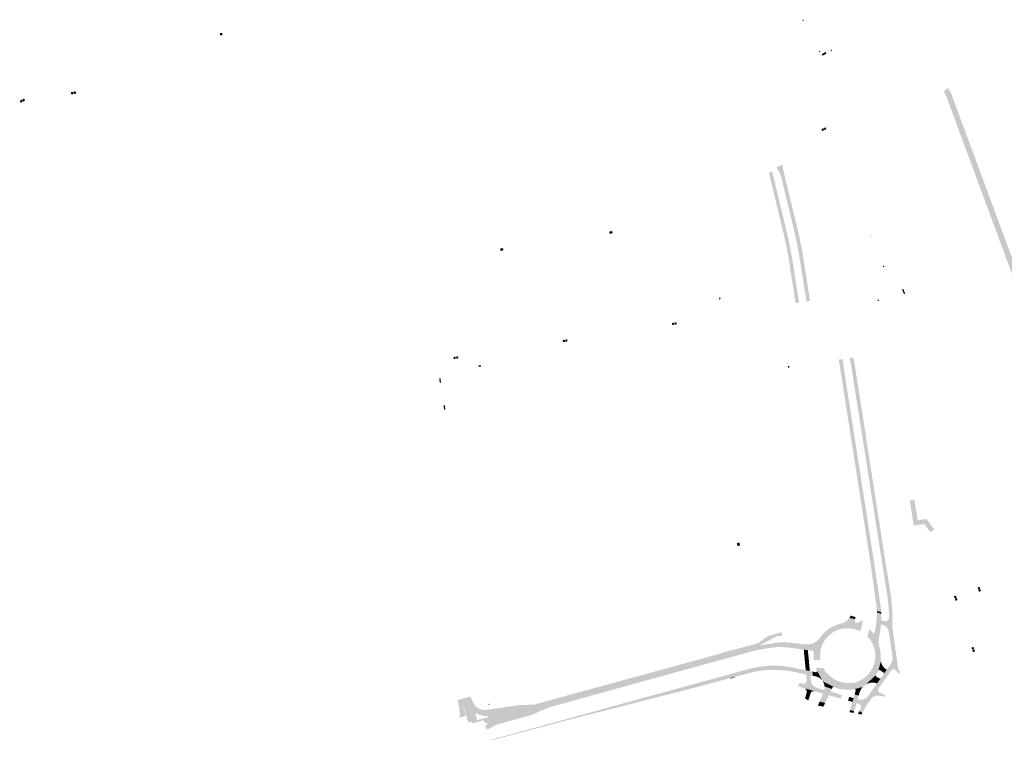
# Model space of a CAD drawing. Header units: inches. Extents: x 83219 to 84762, y 445837 to 447256.
# Tile 1 of 3: x 83395 to 84247, y 445837 to 446461. Entities that reach past the tile are written whole.
import ezdxf

# ---------------------------------------------------------------- set-up
doc = ezdxf.new("R2010")
doc.units = ezdxf.units.IN
doc.header["$MEASUREMENT"] = 0

msp = doc.modelspace()

# ---------------------------------------------------------------- hatches: boundary and pattern name
for points in [[(84072.78, 446460.78), (84073.27, 446459.88), (84072.56, 446459.52), (84072.07, 446460.37), (84072.78, 446460.78), (84072.78, 446460.78)], [(83569.93, 446449.16), (83569.97, 446447.28), (83568.09, 446447.23), (83568.04, 446449.11), (83569.93, 446449.16), (83569.93, 446449.16)], [(84087.1, 446434.07), (84087.64, 446433.1), (84086.92, 446432.74), (84086.38, 446433.66), (84087.1, 446434.07), (84087.1, 446434.07)], [(84092.89, 446431.44), (84089.48, 446429.59), (84088.74, 446430.99), (84092.19, 446432.84), (84092.89, 446431.44), (84092.89, 446431.44)], [(84097.21, 446434.91), (84097.69, 446434.03), (84096.83, 446433.57), (84096.33, 446434.44), (84097.21, 446434.91), (84097.21, 446434.91)], [(83441.26, 446396.39), (83439.32, 446396.01), (83438.94, 446397.96), (83440.89, 446398.34), (83441.26, 446396.39), (83441.26, 446396.39)], [(83443.11, 446398.8), (83443.51, 446396.85), (83441.56, 446396.45), (83441.17, 446398.4), (83443.11, 446398.8), (83443.11, 446398.8)], [(84229.25, 446320.08), (84231.5, 446313.98), (84237.27, 446298.36), (84247.38, 446271.01), (84251.48, 446260.12), (84256.53, 446246.35), (84256.88, 446245.61), (84257.97, 446242.83), (84261.68, 446234.1), (84256.76, 446232.16), (84253.9, 446239.32), (84253.54, 446240.41), (84248.95, 446252.81), (84244.51, 446264.76), (84232.76, 446296.53), (84230.84, 446301.73), (84225.4, 446316.44), (84220.3, 446330.25), (84218.81, 446334.24), (84218.5, 446335.1), (84215.63, 446342.92), (84212.54, 446351.13), (84205.83, 446369.35), (84200.28, 446384.35), (84196.63, 446394.22), (84196.37, 446394.95), (84196.05, 446395.67), (84195.68, 446396.35), (84195.25, 446397), (84194.77, 446397.62), (84194.25, 446398.2), (84197.61, 446401.72), (84197.81, 446401.48), (84198.01, 446401.25), (84198.2, 446401.01), (84198.4, 446400.76), (84198.59, 446400.52), (84198.77, 446400.27), (84199.02, 446399.94), (84199.26, 446399.6), (84199.49, 446399.26), (84199.71, 446398.91), (84199.92, 446398.56), (84200.13, 446398.2), (84200.32, 446397.83), (84200.51, 446397.45), (84200.68, 446397.08), (84200.84, 446396.69), (84201, 446396.3), (84201.14, 446395.91), (84220.16, 446344.68), (84229.25, 446320.08), (84229.25, 446320.08)], [(83394.67, 446390.52), (83396.41, 446391.5), (83397.4, 446389.77), (83395.67, 446388.79), (83394.67, 446390.52), (83394.67, 446390.52)], [(83398.43, 446392.63), (83399.4, 446390.89), (83397.66, 446389.92), (83396.7, 446391.65), (83398.43, 446392.63), (83398.43, 446392.63)], [(84090.13, 446366.8), (84090.77, 446365.09), (84089.08, 446364.4), (84088.41, 446366.14), (84090.13, 446366.8), (84090.13, 446366.8)], [(84091.09, 446365.23), (84090.45, 446366.93), (84092.16, 446367.6), (84092.82, 446365.88), (84091.09, 446365.23), (84091.09, 446365.23)], [(84058.32, 446277.72), (84059.92, 446270.92), (84060.43, 446268.55), (84060.87, 446266.5), (84062.01, 446260.61), (84062.73, 446256.66), (84063.53, 446251.75), (84066.44, 446233.08), (84067.37, 446227.15), (84069.13, 446215.91), (84066.15, 446215.4), (84060.71, 446250.45), (84060.22, 446253.39), (84059.39, 446258.32), (84058.4, 446263.25), (84057.69, 446266.85), (84057.23, 446269.16), (84055.9, 446275.02), (84055.66, 446275.98), (84053.49, 446284.97), (84052.93, 446287.3), (84048.49, 446305.73), (84048.34, 446306.33), (84047.79, 446308.63), (84043.47, 446326.6), (84043.41, 446326.85), (84043.34, 446327.11), (84043.26, 446327.36), (84043.17, 446327.61), (84043.07, 446327.86), (84042.95, 446328.11), (84045.83, 446329.28), (84046.26, 446327.6), (84047.32, 446323.47), (84051.29, 446306.96), (84057.84, 446279.76), (84058.32, 446277.72), (84058.32, 446277.72)], [(84054.98, 446333.32), (84055.27, 446331.79), (84055.56, 446330.3), (84067.47, 446280.94), (84068.02, 446278.61), (84069.71, 446271.15), (84070.75, 446266.1), (84071.71, 446261.21), (84072.21, 446258.36), (84073.35, 446251.37), (84075.5, 446237.49), (84076.99, 446227.57), (84078.3, 446219.67), (84078.69, 446217.52), (84075.57, 446216.97), (84075.55, 446217.09), (84073.98, 446226.47), (84073.51, 446229.57), (84072.5, 446236.24), (84071.73, 446241.29), (84069.43, 446255.71), (84069.02, 446258.16), (84068.67, 446260.23), (84067.98, 446263.89), (84067.1, 446268.18), (84065.37, 446276.01), (84064.63, 446279.16), (84064.45, 446280.09), (84053.46, 446325.51), (84051.97, 446328.78), (84051.8, 446329.07), (84051.3, 446329.99), (84049.7, 446332.65), (84049.45, 446332.79), (84054.86, 446335.44), (84054.98, 446333.32)], [(83907.43, 446277.55), (83907.92, 446276.16), (83905.41, 446275.26), (83904.7, 446277.26), (83907.32, 446277.85), (83907.43, 446277.55), (83907.43, 446277.55)], [(84130.66, 446273.41), (84130.54, 446273.74), (84131.24, 446274), (84131.37, 446273.67), (84130.66, 446273.41), (84130.66, 446273.41)], [(83812.93, 446262.81), (83813.37, 446261.41), (83810.99, 446260.57), (83810.24, 446262.55), (83812.82, 446263.12), (83812.93, 446262.81), (83812.93, 446262.81)], [(84142.29, 446247.84), (84142.34, 446247.83), (84142.39, 446247.83), (84142.45, 446247.81), (84142.5, 446247.8), (84142.54, 446247.78), (84142.59, 446247.75), (84142.63, 446247.73), (84142.68, 446247.69), (84142.71, 446247.66), (84142.75, 446247.62), (84142.78, 446247.58), (84142.81, 446247.53), (84142.83, 446247.49), (84142.85, 446247.44), (84142.87, 446247.39), (84142.88, 446247.34), (84142.89, 446247.29), (84142.89, 446247.23), (84142.89, 446247.18), (84142.88, 446247.13), (84142.87, 446247.08), (84142.85, 446247.03), (84142.83, 446246.98), (84142.81, 446246.93), (84142.78, 446246.89), (84142.75, 446246.85), (84142.71, 446246.81), (84142.68, 446246.78), (84142.63, 446246.74), (84142.59, 446246.72), (84142.54, 446246.69), (84142.5, 446246.67), (84142.45, 446246.66), (84142.39, 446246.64), (84142.34, 446246.64), (84142.29, 446246.64), (84142.24, 446246.64), (84142.19, 446246.64), (84142.13, 446246.66), (84142.08, 446246.67), (84142.04, 446246.69), (84141.99, 446246.72), (84141.95, 446246.74), (84141.9, 446246.78), (84141.87, 446246.81), (84141.83, 446246.85), (84141.8, 446246.89), (84141.77, 446246.93), (84141.75, 446246.98), (84141.73, 446247.03), (84141.71, 446247.08), (84141.7, 446247.13), (84141.69, 446247.18), (84141.69, 446247.23), (84141.69, 446247.29), (84141.7, 446247.34), (84141.71, 446247.39), (84141.73, 446247.44), (84141.75, 446247.49), (84141.77, 446247.53), (84141.8, 446247.58), (84141.83, 446247.62), (84141.87, 446247.66), (84141.9, 446247.69), (84141.95, 446247.73), (84141.99, 446247.75), (84142.04, 446247.78), (84142.08, 446247.8), (84142.13, 446247.81), (84142.19, 446247.83), (84142.24, 446247.83), (84142.29, 446247.84), (84142.29, 446247.84)], [(84159.87, 446223.28), (84158.32, 446227.43), (84159.36, 446227.82), (84160.91, 446223.67), (84159.87, 446223.28), (84159.87, 446223.28)], [(84000.87, 446220.4), (84001.14, 446218.65), (84000.22, 446218.51), (83999.95, 446220.25), (84000.87, 446220.4), (84000.87, 446220.4)], [(84137.71, 446217.18), (84136.99, 446218.04), (84137.83, 446218.69), (84138.5, 446217.89), (84137.71, 446217.18), (84137.71, 446217.18)], [(83961.13, 446196.78), (83959.39, 446196.51), (83959.12, 446198.25), (83960.86, 446198.52), (83961.13, 446196.78), (83961.13, 446196.78)], [(83963.25, 446197.11), (83961.51, 446196.84), (83961.24, 446198.58), (83962.99, 446198.85), (83963.25, 446197.11), (83963.25, 446197.11)], [(83864.88, 446181.72), (83864.61, 446183.45), (83866.35, 446183.72), (83866.62, 446181.98), (83864.88, 446181.72), (83864.88, 446181.72)], [(83868.71, 446182.3), (83866.97, 446182.03), (83866.71, 446183.77), (83868.45, 446184.04), (83868.71, 446182.3), (83868.71, 446182.3)], [(83770.34, 446167.06), (83770.07, 446168.8), (83771.82, 446169.07), (83772.09, 446167.33), (83770.34, 446167.06), (83770.34, 446167.06)], [(83774.3, 446167.68), (83772.56, 446167.41), (83772.29, 446169.15), (83774.03, 446169.42), (83774.3, 446167.68), (83774.3, 446167.68)], [(84125.59, 446045.71), (84132.82, 445999.03), (84132.98, 445998.09), (84133.61, 445994.02), (84136.93, 445971.49), (84140.13, 445950.36), (84140.2, 445949.95), (84140.26, 445949.54), (84140.32, 445949.13), (84140.36, 445948.72), (84140.4, 445948.31), (84140.43, 445947.9), (84136.5, 445949.05), (84136.46, 445949.53), (84136.42, 445950), (84136.38, 445950.48), (84136.34, 445950.96), (84136.29, 445951.43), (84136.24, 445951.91), (84136.18, 445952.57), (84136.11, 445953.24), (84136.03, 445953.91), (84135.95, 445954.57), (84135.87, 445955.24), (84135.78, 445955.9), (84134.84, 445962.83), (84132.1, 445982.36), (84130.56, 445993.08), (84129.84, 445997.83), (84122.43, 446045.43), (84120.99, 446054.66), (84117.83, 446074.99), (84115.9, 446087.34), (84114.37, 446097.08), (84113.67, 446101.5), (84108.42, 446135.18), (84103.82, 446164.61), (84103.49, 446166.57), (84106.64, 446167.03), (84106.74, 446166.51), (84111.52, 446135.63), (84116.64, 446103.21), (84116.84, 446101.96), (84117.47, 446097.56), (84118.26, 446092.8), (84120.73, 446076.81), (84125.59, 446045.71), (84125.59, 446045.71)], [(84142.21, 446002.48), (84144.01, 445991.01), (84148.35, 445963.85), (84148.47, 445963), (84148.59, 445962.15), (84148.7, 445961.29), (84148.9, 445959.64), (84149.08, 445957.99), (84149.24, 445956.33), (84149.42, 445954.66), (84149.57, 445952.99), (84149.7, 445951.32), (84149.81, 445949.66), (84149.89, 445947.99), (84149.95, 445946.33), (84149.97, 445945.48), (84149.97, 445944.64), (84149.98, 445943.79), (84149.98, 445943.77), (84146.95, 445944.65), (84146.93, 445946.04), (84146.89, 445947.52), (84146.83, 445948.99), (84146.73, 445950.47), (84146.66, 445951.47), (84146.57, 445952.47), (84146.46, 445953.47), (84146.34, 445955.1), (84146.19, 445956.72), (84146.02, 445958.35), (84145.88, 445959.56), (84145.73, 445960.77), (84145.57, 445961.98), (84140.3, 445995.1), (84139.8, 445998.47), (84139.32, 446001.47), (84132.17, 446047.17), (84127.29, 446078.44), (84124.15, 446098.53), (84123.38, 446102.97), (84114.4, 446160.47), (84114.3, 446160.96), (84114.21, 446161.44), (84114.12, 446161.93), (84114.02, 446162.43), (84113.93, 446162.93), (84113.83, 446163.43), (84112.81, 446167.89), (84115.88, 446168.43), (84116.67, 446165.21), (84116.83, 446164.55), (84116.98, 446163.9), (84117.12, 446163.24), (84117.24, 446162.58), (84117.35, 446161.92), (84117.46, 446161.25), (84126.48, 446103.45), (84130.24, 446079.08), (84135.02, 446048.47), (84142.21, 446002.48)], [(83793.62, 446161.84), (83793.84, 446160.56), (83791.86, 446160.22), (83791.75, 446161.06), (83791.69, 446161.54), (83793.62, 446161.84), (83793.62, 446161.84)], [(84060.62, 446161.09), (84060.84, 446159.64), (84059.69, 446159.47), (84059.47, 446160.91), (84060.62, 446161.09), (84060.62, 446161.09)], [(83758.74, 446150.57), (83759.35, 446146.61), (83758.41, 446146.45), (83758.32, 446146.44), (83757.7, 446150.4), (83758.74, 446150.57), (83758.74, 446150.57)], [(83762.44, 446127.24), (83763.06, 446123.31), (83762.02, 446123.14), (83761.42, 446127.08), (83762.44, 446127.24), (83762.44, 446127.24)], [(84169.28, 446043.48), (84171.6, 446029.15), (84167.51, 446028.66), (84167.42, 446029.25), (84165.04, 446044.51), (84169.01, 446045.14), (84169.28, 446043.48), (84169.28, 446043.48)], [(84179.35, 446028.6), (84186.32, 446019.45), (84186.32, 446019.45), (84182.76, 446017.41), (84177.55, 446024.28), (84168.42, 446022.87), (84167.51, 446028.66), (84171.6, 446029.15), (84171.88, 446027.45), (84178.85, 446028.53), (84179.24, 446028.59), (84179.35, 446028.6)], [(84017.46, 446008.24), (84018.12, 446005.81), (84015.89, 446005.2), (84015.24, 446007.63), (84017.46, 446008.24), (84017.46, 446008.24)], [(84204.92, 445962.33), (84205.55, 445960.54), (84203.79, 445959.92), (84203.15, 445961.7), (84204.92, 445962.33), (84204.92, 445962.33)], [(84225.29, 445969.91), (84225.9, 445968.19), (84224.18, 445967.57), (84223.56, 445969.28), (84225.29, 445969.91), (84225.29, 445969.91)], [(84224.22, 445967.34), (84225.96, 445967.98), (84226.61, 445966.21), (84224.86, 445965.6), (84224.22, 445967.34), (84224.22, 445967.34)], [(84205.66, 445960.22), (84206.29, 445958.45), (84204.53, 445957.83), (84203.9, 445959.6), (84205.66, 445960.22), (84205.66, 445960.22)], [(84117.94, 445943.74), (84117.84, 445942.94), (84117.68, 445941.82), (84112.64, 445943.14), (84113.44, 445944.27), (84113.48, 445944.34), (84113.52, 445944.42), (84113.55, 445944.51), (84113.58, 445944.59), (84113.59, 445944.68), (84113.6, 445944.77), (84113.6, 445944.86), (84113.59, 445944.95), (84113.58, 445945.03), (84117.94, 445943.74)], [(84140.47, 445946.53), (84140.3, 445941.64), (84140.05, 445936.88), (84139.86, 445935.07), (84135.57, 445936.2), (84135.83, 445938.27), (84135.89, 445938.26), (84136.32, 445942.71), (84136.27, 445942.71), (84136.56, 445946.7), (84136.58, 445947.72), (84140.47, 445946.53)], [(84140.43, 445947.9), (84140.44, 445947.67), (84140.45, 445947.44), (84140.46, 445947.22), (84140.46, 445946.99), (84140.47, 445946.76), (84140.47, 445946.53), (84136.58, 445947.72), (84136.5, 445949.05), (84140.43, 445947.9)], [(84123.99, 445941.56), (84123.92, 445938.13), (84122.96, 445934.17), (84122.03, 445931.59), (84120.51, 445932.16), (84118.98, 445932.68), (84117.42, 445933.12), (84115.84, 445933.51), (84114.24, 445933.82), (84112.63, 445934.07), (84110.26, 445934.1), (84107.89, 445933.89), (84105.56, 445933.45), (84103.27, 445932.78), (84101.05, 445931.89), (84098.93, 445930.78), (84096.96, 445929.44), (84095.12, 445927.92), (84093.44, 445926.22), (84092.15, 445924.65), (84090.98, 445922.98), (84089.96, 445921.21), (84089.09, 445919.37), (84088.41, 445917.41), (84087.89, 445915.41), (84087.53, 445913.36), (84087.34, 445911.12), (84087.35, 445908.87), (84087.56, 445906.62), (84086.01, 445906.53), (84083.99, 445906.53), (84080.76, 445906.92), (84080.85, 445906.92), (84080.93, 445906.93), (84081.02, 445906.94), (84081.1, 445906.97), (84081.18, 445907), (84081.26, 445907.03), (84081.34, 445907.08), (84081.41, 445907.13), (84081.48, 445907.18), (84081.54, 445907.25), (84081.59, 445907.31), (84081.64, 445907.39), (84081.68, 445907.46), (84081.72, 445907.54), (84081.75, 445907.63), (84081.77, 445907.71), (84081.78, 445907.8), (84081.79, 445907.88), (84081.74, 445908.71), (84081.72, 445909.53), (84081.71, 445910.35), (84081.74, 445911.35), (84081.79, 445912.35), (84081.87, 445913.35), (84082.25, 445915.4), (84082.8, 445917.42), (84083.51, 445919.39), (84084.38, 445921.29), (84085.04, 445922.52), (84085.78, 445923.71), (84086.58, 445924.86), (84086.76, 445925.07), (84086.94, 445925.28), (84087.12, 445925.5), (84087.29, 445925.72), (84087.46, 445925.94), (84087.62, 445926.17), (84088.21, 445926.98), (84089.34, 445928.47), (84090.57, 445929.87), (84091.9, 445931.18), (84093.26, 445932.36), (84094.69, 445933.43), (84096.2, 445934.41), (84097.49, 445935.13), (84098.81, 445935.79), (84100.16, 445936.39), (84101.58, 445936.95), (84103.03, 445937.43), (84104.5, 445937.85), (84105.19, 445937.99), (84105.31, 445938.02), (84105.44, 445938.05), (84105.56, 445938.08), (84105.68, 445938.11), (84105.81, 445938.15), (84105.93, 445938.18), (84108.32, 445938.68), (84110.74, 445939), (84113.17, 445939.13), (84114.88, 445939.11), (84116.59, 445939), (84118.29, 445938.8), (84119.25, 445938.69), (84119.97, 445938.85), (84120.66, 445939.07), (84121.33, 445939.36), (84121.97, 445939.72), (84122.54, 445940.11), (84123.06, 445940.55), (84123.55, 445941.03), (84123.99, 445941.56), (84123.99, 445941.56)], [(84117.59, 445940.96), (84117.43, 445939.97), (84117.42, 445939.88), (84117.42, 445939.79), (84117.43, 445939.7), (84117.45, 445939.62), (84117.47, 445939.53), (84117.5, 445939.45), (84117.53, 445939.37), (84117.57, 445939.29), (84117.62, 445939.22), (84117.68, 445939.15), (84117.74, 445939.08), (84117.81, 445939.02), (84117.88, 445938.97), (84117.96, 445938.92), (84118.04, 445938.88), (84118.12, 445938.84), (84118.2, 445938.82), (84118.29, 445938.8), (84116.59, 445939), (84114.88, 445939.11), (84113.17, 445939.13), (84110.74, 445939), (84108.32, 445938.68), (84105.93, 445938.18), (84107.03, 445938.56), (84108.09, 445939.05), (84109.1, 445939.64), (84109.97, 445940.26), (84110.78, 445940.95), (84111.52, 445941.72), (84112.2, 445942.55), (84112.64, 445943.14), (84117.68, 445941.82), (84117.59, 445940.96), (84117.59, 445940.96)], [(84150.21, 445932.34), (84151.78, 445921.4), (84152.23, 445918.24), (84148.84, 445917.22), (84146.92, 445930.58), (84146.78, 445931.29), (84146.58, 445931.99), (84146.32, 445932.67), (84146, 445933.33), (84145.64, 445933.94), (84145.22, 445934.52), (84144.76, 445935.07), (84144.26, 445935.58), (84143.74, 445935.97), (84143.2, 445936.33), (84142.63, 445936.63), (84142.06, 445936.88), (84141.47, 445937.07), (84140.87, 445937.22), (84140.78, 445937.25), (84140.67, 445937.26), (84140.56, 445937.26), (84140.45, 445937.23), (84140.35, 445937.19), (84140.25, 445937.13), (84140.16, 445937.05), (84140.09, 445936.96), (84140.05, 445936.88), (84140.3, 445941.6), (84140.32, 445941.42), (84140.37, 445941.25), (84140.45, 445941.1), (84140.55, 445940.96), (84140.64, 445940.86), (84143.1, 445940.19), (84143.38, 445940.12), (84143.66, 445940.08), (84143.94, 445940.07), (84144.23, 445940.08), (84144.47, 445940.11), (84144.71, 445940.16), (84144.94, 445940.23), (84145.17, 445940.32), (84145.39, 445940.43), (84145.6, 445940.57), (84145.81, 445940.73), (84146, 445940.91), (84146.18, 445941.1), (84146.34, 445941.3), (84146.49, 445941.52), (84146.61, 445941.75), (84146.72, 445942), (84146.81, 445942.25), (84146.87, 445942.5), (84146.92, 445942.77), (84146.94, 445943.03), (84146.96, 445944.01), (84146.95, 445944.65), (84149.98, 445943.77), (84149.97, 445942.97), (84149.96, 445942.15), (84149.95, 445941.33), (84149.87, 445938.33), (84149.86, 445937.44), (84149.87, 445936.55), (84149.91, 445935.66), (84149.98, 445934.55), (84150.08, 445933.45), (84150.21, 445932.34)], [(83929.54, 445890.55), (83879.61, 445876.89), (83840.79, 445866.22), (83801.42, 445855.77), (83791.4, 445853.1), (83786.07, 445851.73), (83785.64, 445853.19), (83790.94, 445854.64), (83799.62, 445857.05), (83840.43, 445868.15), (83855.1, 445872.17), (83867.84, 445875.63), (83867.86, 445875.64), (83875.59, 445877.81), (83879.06, 445878.74), (83881.46, 445879.39), (83918.2, 445889.41), (83918.31, 445889.44), (83918.46, 445889.49), (83929.19, 445892.4), (83933.08, 445893.5), (83934.27, 445893.79), (83956.74, 445899.97), (83981.24, 445906.71), (83987.34, 445908.39), (84001.88, 445912.39), (84001.8, 445912.61), (84004.44, 445913.34), (84006.98, 445914.01), (84032.9, 445920.78), (84033.64, 445920.97), (84041.82, 445927.03), (84042.03, 445927.15), (84042.24, 445927.26), (84042.46, 445927.36), (84042.71, 445927.46), (84042.95, 445927.54), (84043.2, 445927.6), (84053.93, 445930.53), (84054.71, 445927.66), (84052.69, 445927.27), (84050.79, 445927.33), (84049.75, 445927.15), (84049.21, 445926.84), (84048.34, 445926.31), (84047.48, 445925.85), (84046.59, 445925.43), (84045.7, 445924.97), (84045.34, 445924.64), (84034.9, 445919.35), (84029.71, 445918.01), (84024.53, 445916.66), (84019.35, 445915.29), (84017.4, 445914.77), (84015.46, 445914.25), (84013.51, 445913.72), (84004.29, 445911.15), (83979.7, 445904.47), (83929.54, 445890.55), (83929.54, 445890.55)], [(84138.38, 445919.09), (84138.91, 445917.15), (84139.14, 445916.17), (84139.33, 445915.18), (84139.48, 445914.19), (84139.59, 445913.24), (84139.65, 445912.28), (84139.67, 445911.33), (84139.68, 445909.31), (84139.65, 445908.3), (84139.7, 445907.3), (84139.82, 445906.3), (84139.86, 445906.03), (84139.91, 445905.76), (84139.97, 445905.49), (84137.82, 445897.44), (84136.87, 445895.66), (84135.65, 445893.6), (84127.15, 445885.45), (84126.63, 445885.14), (84126.12, 445884.8), (84125.63, 445884.44), (84125.16, 445884.06), (84124.71, 445883.65), (84124.28, 445883.22), (84117.01, 445881.33), (84116.01, 445881.11), (84115.02, 445880.93), (84106.53, 445881.07), (84105.08, 445881.34), (84104.28, 445881.53), (84103.5, 445881.74), (84102.71, 445881.97), (84101.91, 445882.23), (84101.12, 445882.51), (84100.33, 445882.81), (84099.37, 445883.17), (84089.59, 445888.18), (84084.64, 445897.39), (84084.22, 445898.24), (84083.84, 445899.13), (84083.8, 445899.22), (84083.76, 445899.3), (84083.71, 445899.37), (84083.65, 445899.45), (84083.58, 445899.51), (84083.52, 445899.57), (84083.45, 445899.61), (84083.37, 445899.65), (84083.3, 445899.69), (84083.22, 445899.72), (84083.14, 445899.74), (84083.06, 445899.75), (84082.97, 445899.76), (84082.97, 445899.84), (84085.25, 445899.61), (84086.99, 445899.58), (84088.78, 445899.64), (84089.98, 445899.73), (84090.88, 445898.15), (84092.08, 445896.54), (84093.38, 445895.02), (84094.78, 445893.59), (84096.29, 445892.24), (84097.88, 445891), (84099.56, 445889.87), (84100.59, 445889.32), (84101.65, 445888.82), (84102.73, 445888.39), (84104.04, 445887.94), (84105.37, 445887.58), (84106.72, 445887.3), (84109.35, 445886.83), (84110.53, 445886.67), (84111.71, 445886.58), (84112.9, 445886.54), (84113.97, 445886.55), (84115.04, 445886.62), (84116.1, 445886.73), (84116.81, 445886.9), (84117.5, 445887.09), (84118.2, 445887.29), (84119.69, 445887.81), (84121.16, 445888.42), (84122.59, 445889.1), (84124.67, 445890.38), (84126.62, 445891.86), (84128.4, 445893.52), (84129.98, 445895.33), (84131.37, 445897.29), (84132.56, 445899.38), (84133.54, 445901.64), (84134.3, 445903.98), (84134.81, 445906.39), (84135.08, 445908.79), (84135.1, 445911.2), (84134.88, 445913.61), (84134.42, 445916), (84133.71, 445918.33), (84132.78, 445920.58), (84131.84, 445922.36), (84130.75, 445924.07), (84129.53, 445925.68), (84128.18, 445927.18), (84128.64, 445928.48), (84129.08, 445929.79), (84129.5, 445931.1), (84129.85, 445932.24), (84130.18, 445933.39), (84130.5, 445934.53), (84130.5, 445934.15), (84130.53, 445933.77), (84130.6, 445933.39), (84130.71, 445933.02), (84130.85, 445932.66), (84130.99, 445932.37), (84131.15, 445932.09), (84131.34, 445931.83), (84131.54, 445931.58), (84133.22, 445929.86), (84134.2, 445928.24), (84135.11, 445926.58), (84135.97, 445924.89), (84136.84, 445922.99), (84137.63, 445921.05), (84138.35, 445919.08), (84138.38, 445919.09), (84138.38, 445919.09)], [(84139.52, 445932.4), (84139.08, 445929.87), (84138.46, 445926.93), (84138.24, 445925.97), (84138.08, 445925), (84137.97, 445924.02), (84137.93, 445923.3), (84137.92, 445922.58), (84137.94, 445921.86), (84137.98, 445921.41), (84138.04, 445920.95), (84138.11, 445920.5), (84138.19, 445920.03), (84138.28, 445919.56), (84138.38, 445919.09), (84138.35, 445919.08), (84137.63, 445921.05), (84136.84, 445922.99), (84135.97, 445924.89), (84135.11, 445926.58), (84134.2, 445928.24), (84133.22, 445929.86), (84133.25, 445929.83), (84133.29, 445929.8), (84133.33, 445929.78), (84133.36, 445929.76), (84133.41, 445929.74), (84133.45, 445929.73), (84133.49, 445929.72), (84133.53, 445929.72), (84133.57, 445929.71), (84133.61, 445929.72), (84133.65, 445929.72), (84133.69, 445929.73), (84133.73, 445929.74), (84133.76, 445929.75), (84133.8, 445929.77), (84133.87, 445929.8), (84133.94, 445929.84), (84134, 445929.88), (84134.06, 445929.93), (84134.11, 445929.98), (84134.17, 445930.04), (84134.22, 445930.1), (84134.26, 445930.17), (84134.3, 445930.24), (84134.33, 445930.32), (84134.36, 445930.39), (84134.57, 445931.02), (84134.76, 445931.65), (84134.92, 445932.29), (84135.09, 445933.03), (84135.22, 445933.78), (84135.33, 445934.53), (84135.57, 445936.2), (84139.86, 445935.07), (84139.52, 445932.4), (84139.52, 445932.4)], [(83836.66, 445858.7), (83808.67, 445850.94), (83807.77, 445850.64), (83806.9, 445850.3), (83806.03, 445849.92), (83805.18, 445849.51), (83804.35, 445849.06), (83803.54, 445848.58), (83803.18, 445848.33), (83802.8, 445848.1), (83802.41, 445847.88), (83802.01, 445847.68), (83801.61, 445847.5), (83801.2, 445847.33), (83801.22, 445847.12), (83798.62, 445846.41), (83797.74, 445849.6), (83799.29, 445851.07), (83799.39, 445851.15), (83799.42, 445851.18), (83799.51, 445851.28), (83799.57, 445851.48), (83799.55, 445851.7), (83799.43, 445851.89), (83799.25, 445852.01), (83799.04, 445852.05), (83797.2, 445851.54), (83796.41, 445854.44), (83801.42, 445855.77), (83840.79, 445866.22), (83879.61, 445876.89), (83929.54, 445890.55), (83979.7, 445904.47), (84004.29, 445911.15), (84013.51, 445913.72), (84015.46, 445914.25), (84017.4, 445914.77), (84019.35, 445915.29), (84024.53, 445916.66), (84029.71, 445918.01), (84034.9, 445919.35), (84052.41, 445921.82), (84053.96, 445921.73), (84055, 445921.75), (84056.05, 445921.75), (84057.09, 445921.74), (84058.22, 445921.72), (84059.36, 445921.67), (84060.49, 445921.61), (84060.93, 445921.58), (84061.37, 445921.55), (84061.82, 445921.51), (84062.26, 445921.48), (84062.7, 445921.44), (84063.14, 445921.4), (84063.68, 445921.34), (84064.22, 445921.28), (84064.89, 445916.72), (84061.95, 445917.13), (84060.12, 445917.34), (84058.29, 445917.51), (84056.46, 445917.64), (84054.59, 445917.73), (84052.72, 445917.78), (84050.84, 445917.79), (84049.36, 445917.68), (84047.88, 445917.54), (84046.4, 445917.37), (84045.4, 445917.25), (84044.4, 445917.11), (84043.4, 445916.96), (84042.19, 445916.79), (84040.98, 445916.6), (84039.78, 445916.41), (84038.35, 445916.17), (84036.93, 445915.92), (84035.51, 445915.65), (84034.22, 445915.41), (84032.92, 445915.16), (84031.63, 445914.88), (84030.79, 445914.69), (84029.95, 445914.5), (84029.12, 445914.29), (84007.58, 445908.32), (84005.2, 445907.68), (83936.25, 445888.69), (83930.69, 445887.12), (83852.37, 445865.46), (83836.66, 445858.7)], [(84079.02, 445920.38), (84079.48, 445914.7), (84078.04, 445914.85), (84077.28, 445914.94), (84072.89, 445915.57), (84066.77, 445916.45), (84064.89, 445916.72), (84064.22, 445921.28), (84064.54, 445921.25), (84064.86, 445921.21), (84065.19, 445921.18), (84065.51, 445921.15), (84065.83, 445921.11), (84066.15, 445921.08), (84072.11, 445920.27), (84074.81, 445920.02), (84076.79, 445920.02), (84077.44, 445920.12), (84078.1, 445920.23), (84078.76, 445920.34), (84078.84, 445920.35), (84078.93, 445920.36), (84079.02, 445920.38), (84079.02, 445920.38)], [(84086.58, 445924.86), (84085.78, 445923.71), (84085.04, 445922.52), (84084.38, 445921.29), (84083.51, 445919.39), (84082.8, 445917.42), (84082.25, 445915.4), (84081.87, 445913.35), (84081.88, 445913.43), (84081.88, 445913.52), (84081.87, 445913.6), (84081.86, 445913.69), (84081.83, 445913.77), (84081.8, 445913.85), (84081.77, 445913.93), (84081.73, 445914.01), (84081.68, 445914.08), (84081.62, 445914.14), (84081.56, 445914.2), (84081.49, 445914.26), (84081.42, 445914.31), (84081.34, 445914.35), (84081.27, 445914.39), (84081.18, 445914.42), (84081.1, 445914.44), (84081.01, 445914.46), (84079.48, 445914.7), (84079.02, 445920.38), (84079.3, 445920.46), (84079.58, 445920.54), (84079.85, 445920.62), (84080.13, 445920.71), (84080.4, 445920.8), (84080.67, 445920.9), (84081.27, 445921.13), (84081.86, 445921.38), (84082.44, 445921.66), (84083, 445921.97), (84083.56, 445922.29), (84084.1, 445922.64), (84084.81, 445923.18), (84085.49, 445923.76), (84086.14, 445924.39), (84086.29, 445924.54), (84086.43, 445924.7), (84086.58, 445924.86), (84086.58, 445924.86)], [(84076.81, 445914.4), (84077.41, 445908.63), (84073.87, 445908.52), (84073.26, 445915.11), (84073.26, 445915.16), (84073.24, 445915.21), (84073.23, 445915.26), (84073.2, 445915.31), (84073.18, 445915.35), (84073.15, 445915.39), (84073.12, 445915.43), (84073.09, 445915.46), (84073.05, 445915.49), (84073.01, 445915.51), (84072.97, 445915.54), (84072.93, 445915.56), (84072.89, 445915.57), (84077.28, 445914.94), (84077.24, 445914.93), (84077.19, 445914.92), (84077.15, 445914.91), (84077.11, 445914.89), (84077.07, 445914.86), (84077.03, 445914.84), (84076.99, 445914.81), (84076.96, 445914.78), (84076.93, 445914.74), (84076.9, 445914.7), (84076.88, 445914.66), (84076.86, 445914.62), (84076.84, 445914.58), (84076.83, 445914.54), (84076.82, 445914.49), (84076.81, 445914.45), (84076.81, 445914.4)], [(84153.48, 445909.5), (84154.71, 445900.75), (84154.74, 445900.56), (84154.82, 445899.92), (84154.96, 445899.29), (84155.14, 445898.68), (84155.37, 445898.07), (84155.72, 445897.36), (84156.13, 445896.69), (84156.6, 445896.05), (84155.19, 445894.75), (84155.16, 445894.79), (84153.34, 445897.26), (84153.28, 445897.33), (84153.22, 445897.4), (84153.15, 445897.47), (84153.09, 445897.54), (84153.02, 445897.61), (84152.95, 445897.67), (84152.75, 445897.84), (84152.52, 445897.99), (84152.29, 445898.12), (84152.04, 445898.23), (84151.79, 445898.31), (84151.53, 445898.37), (84151.26, 445898.41), (84151, 445898.43), (84150.74, 445898.42), (84150.49, 445898.39), (84150.23, 445898.33), (84149.99, 445898.26), (84149.75, 445898.16), (84149.52, 445898.05), (84149.3, 445897.91), (84149.1, 445897.76), (84148.91, 445897.59), (84148.73, 445897.4), (84148.57, 445897.2), (84148.11, 445896.57), (84148.06, 445896.5), (84148.02, 445896.38), (84148.02, 445896.29), (84145.83, 445893.11), (84145.71, 445893.05), (84145.62, 445892.97), (84145.57, 445892.9), (84144.17, 445890.92), (84141.45, 445893.13), (84142.65, 445894.83), (84145.23, 445898.5), (84148.39, 445902.99), (84148.85, 445903.7), (84149.25, 445904.46), (84149.57, 445905.24), (84149.81, 445906.06), (84149.97, 445906.89), (84150.05, 445907.73), (84150.05, 445908.57), (84149.97, 445909.41), (84148.84, 445917.22), (84152.23, 445918.24), (84152.68, 445915.08), (84153.48, 445909.5)], [(84218.95, 445915.54), (84218.32, 445917.32), (84220.08, 445917.94), (84220.71, 445916.17), (84218.95, 445915.54), (84218.95, 445915.54)], [(84220.85, 445915.77), (84221.47, 445914.03), (84219.71, 445913.41), (84219.09, 445915.14), (84220.85, 445915.77), (84220.85, 445915.77)], [(84077.65, 445906.01), (84078.03, 445901.9), (84078.24, 445899.64), (84074.65, 445900.61), (84074.47, 445902.4), (84074.06, 445906.56), (84073.87, 445908.52), (84077.41, 445908.63), (84077.5, 445907.74), (84077.65, 445906.01)], [(84140.53, 445903.54), (84140.9, 445902.66), (84141.35, 445901.83), (84141.86, 445901.03), (84142.24, 445900.51), (84142.66, 445900.01), (84143.1, 445899.54), (84141.04, 445896.49), (84139.21, 445897.73), (84139.13, 445897.78), (84139.05, 445897.81), (84138.97, 445897.84), (84138.89, 445897.87), (84138.8, 445897.88), (84138.72, 445897.89), (84138.63, 445897.89), (84138.54, 445897.88), (84138.46, 445897.87), (84138.37, 445897.85), (84138.29, 445897.82), (84138.21, 445897.78), (84138.14, 445897.74), (84138.06, 445897.69), (84138, 445897.64), (84137.93, 445897.57), (84137.88, 445897.51), (84137.82, 445897.44), (84139.97, 445905.49), (84140.04, 445905.16), (84140.13, 445904.83), (84140.22, 445904.5), (84140.31, 445904.18), (84140.42, 445903.86), (84140.53, 445903.54), (84140.53, 445903.54)], [(84013.42, 445891.88), (84009.46, 445890.85), (84004.68, 445889.57), (83990.96, 445885.87), (83984.12, 445883.98), (83898.59, 445862.15), (83898.12, 445863.77), (83934.18, 445873.69), (83939.67, 445875.19), (84008.79, 445894.13), (84011.21, 445894.82), (84024.29, 445898.39), (84027.19, 445899.15), (84029.46, 445899.66), (84031.74, 445900.11), (84034.03, 445900.51), (84036.34, 445900.86), (84038.66, 445901.16), (84040.99, 445901.4), (84042.98, 445901.6), (84044.97, 445901.74), (84046.96, 445901.8), (84048.96, 445901.8), (84050.95, 445901.74), (84052.93, 445901.6), (84054.92, 445901.38), (84056.91, 445901.13), (84058.9, 445900.84), (84060.87, 445900.53), (84062.84, 445900.18), (84064.8, 445899.8), (84065.95, 445899.57), (84066.36, 445895.93), (84064.96, 445896.23), (84063.57, 445896.51), (84062.17, 445896.77), (84060.83, 445897), (84059.5, 445897.21), (84058.16, 445897.41), (84055.51, 445897.66), (84052.85, 445897.84), (84050.19, 445897.96), (84047.18, 445898.01), (84044.17, 445897.97), (84041.16, 445897.85), (84039.02, 445897.68), (84036.89, 445897.44), (84034.76, 445897.15), (84032.46, 445896.75), (84030.19, 445896.28), (84027.93, 445895.74), (84013.42, 445891.88)], [(84080.71, 445896.58), (84081.03, 445892.96), (84079.41, 445893.28), (84074.96, 445894.17), (84068.83, 445895.42), (84066.36, 445895.93), (84065.95, 445899.57), (84068.47, 445899.06), (84074.3, 445897.9), (84078.86, 445896.99), (84080.71, 445896.58), (84080.71, 445896.58)], [(84079.29, 445888.84), (84079.37, 445888.22), (84079.5, 445887.61), (84079.69, 445887.01), (84079.94, 445886.41), (84080.24, 445885.83), (84080.6, 445885.29), (84081.13, 445884.66), (84081.73, 445884.08), (84082.38, 445883.57), (84083.05, 445883.14), (84083.77, 445882.78), (84084.51, 445882.49), (84090.58, 445880.78), (84090.63, 445880.78), (84090.68, 445880.78), (84090.73, 445880.79), (84090.78, 445880.8), (84090.83, 445880.82), (84090.88, 445880.84), (84090.92, 445880.86), (84090.97, 445880.89), (84091.02, 445880.92), (84091.06, 445880.96), (84091.1, 445881), (84091.13, 445881.05), (84091.16, 445881.1), (84091.18, 445881.15), (84089.71, 445876.97), (84089.72, 445877.01), (84089.73, 445877.06), (84089.73, 445877.11), (84089.73, 445877.16), (84089.73, 445877.21), (84089.72, 445877.26), (84089.7, 445877.3), (84089.69, 445877.35), (84089.66, 445877.39), (84089.64, 445877.43), (84089.61, 445877.47), (84089.58, 445877.51), (84089.54, 445877.54), (84089.5, 445877.57), (84089.46, 445877.6), (84082.72, 445879.51), (84073.81, 445882.04), (84068.28, 445883.96), (84069.65, 445886.84), (84072.08, 445886.09), (84072.33, 445886.04), (84072.58, 445886.01), (84072.83, 445886.01), (84073.09, 445886.03), (84073.34, 445886.06), (84073.58, 445886.12), (84073.82, 445886.2), (84074.05, 445886.3), (84074.28, 445886.42), (84074.49, 445886.56), (84074.69, 445886.71), (84074.87, 445886.88), (84075.04, 445887.07), (84075.2, 445887.27), (84075.34, 445887.48), (84075.46, 445887.71), (84075.55, 445887.94), (84075.63, 445888.18), (84075.69, 445888.42), (84075.73, 445888.67), (84075.75, 445888.92), (84075.28, 445893.72), (84075.27, 445893.77), (84075.26, 445893.82), (84075.24, 445893.87), (84075.22, 445893.92), (84075.2, 445893.96), (84075.17, 445894), (84075.14, 445894.04), (84075.11, 445894.07), (84075.07, 445894.1), (84075.04, 445894.13), (84075, 445894.15), (84074.96, 445894.17), (84079.41, 445893.28), (84079.36, 445893.28), (84079.31, 445893.27), (84079.27, 445893.26), (84079.22, 445893.24), (84079.18, 445893.22), (84079.14, 445893.2), (84079.1, 445893.17), (84079.06, 445893.14), (84079.03, 445893.11), (84079, 445893.07), (84078.97, 445893.03), (84078.95, 445892.99), (84078.93, 445892.95), (84078.91, 445892.9), (84078.9, 445892.86), (84079.29, 445888.84), (84079.29, 445888.84)], [(84078.24, 445899.64), (84078.44, 445897.45), (84078.45, 445897.39), (84078.46, 445897.34), (84078.49, 445897.29), (84078.51, 445897.24), (84078.54, 445897.2), (84078.58, 445897.16), (84078.61, 445897.12), (84078.65, 445897.09), (84078.69, 445897.07), (84078.73, 445897.04), (84078.77, 445897.02), (84078.81, 445897), (84078.86, 445896.99), (84074.32, 445897.9), (84074.38, 445897.9), (84074.42, 445897.9), (84074.47, 445897.91), (84074.51, 445897.91), (84074.55, 445897.93), (84074.59, 445897.94), (84074.62, 445897.97), (84074.66, 445897.99), (84074.69, 445898.01), (84074.72, 445898.04), (84074.75, 445898.07), (84074.77, 445898.1), (84074.8, 445898.14), (84074.81, 445898.18), (84074.83, 445898.21), (84074.84, 445898.25), (84074.85, 445898.29), (84074.65, 445900.61), (84078.24, 445899.64)], [(84084.64, 445897.39), (84089.59, 445888.18), (84089.15, 445888.83), (84088.66, 445889.43), (84088.12, 445890), (84087.54, 445890.52), (84086.91, 445890.99), (84086.25, 445891.41), (84085.56, 445891.77), (84084.84, 445892.07), (84084.1, 445892.32), (84083.35, 445892.5), (84081.03, 445892.96), (84080.71, 445896.58), (84083.46, 445896), (84083.55, 445895.98), (84083.65, 445895.98), (84083.74, 445895.98), (84083.83, 445895.98), (84083.93, 445896), (84084.02, 445896.03), (84084.1, 445896.06), (84084.19, 445896.1), (84084.27, 445896.15), (84084.34, 445896.21), (84084.41, 445896.27), (84084.48, 445896.34), (84084.53, 445896.41), (84084.58, 445896.49), (84084.62, 445896.57), (84084.66, 445896.66), (84084.69, 445896.75), (84084.71, 445896.84), (84084.72, 445896.93), (84084.72, 445897.03), (84084.71, 445897.12), (84084.7, 445897.21), (84084.67, 445897.3), (84084.64, 445897.39), (84084.64, 445897.39)], [(84145.23, 445898.5), (84142.65, 445894.83), (84142.66, 445894.88), (84142.68, 445894.93), (84142.69, 445894.99), (84142.69, 445895.05), (84142.69, 445895.1), (84142.68, 445895.16), (84142.67, 445895.22), (84142.66, 445895.27), (84142.64, 445895.33), (84142.61, 445895.38), (84142.58, 445895.44), (84142.55, 445895.48), (84142.51, 445895.53), (84141.04, 445896.49), (84143.1, 445899.54), (84143.79, 445898.95), (84144.52, 445898.39), (84144.56, 445898.36), (84144.6, 445898.34), (84144.65, 445898.33), (84144.69, 445898.31), (84144.74, 445898.3), (84144.78, 445898.3), (84144.83, 445898.3), (84144.87, 445898.3), (84144.92, 445898.31), (84144.96, 445898.32), (84145.01, 445898.33), (84145.05, 445898.35), (84145.09, 445898.38), (84145.13, 445898.4), (84145.17, 445898.43), (84145.2, 445898.47), (84145.23, 445898.5), (84145.23, 445898.5)], [(84013.53, 445891.48), (84009.56, 445890.47), (84009.46, 445890.85), (84013.42, 445891.88), (84013.53, 445891.48), (84013.53, 445891.48)], [(84089.59, 445888.18), (84099.37, 445883.17), (84099.28, 445883.21), (84099.2, 445883.23), (84099.11, 445883.25), (84099.02, 445883.25), (84098.93, 445883.25), (84098.84, 445883.25), (84098.75, 445883.23), (84098.67, 445883.21), (84098.58, 445883.18), (84098.51, 445883.15), (84098.43, 445883.1), (84098.36, 445883.06), (84098.29, 445883), (84098.23, 445882.95), (84098.17, 445882.88), (84098.12, 445882.81), (84098.07, 445882.74), (84098.04, 445882.67), (84097.49, 445881.54), (84091.22, 445883.66), (84091.14, 445884.28), (84091.02, 445884.89), (84090.86, 445885.5), (84090.53, 445886.43), (84090.11, 445887.33), (84089.59, 445888.18), (84089.59, 445888.18)], [(84140.98, 445877.21), (84141.22, 445877.13), (84142.1, 445876.84), (84143.6, 445876.35), (84143.21, 445874.62), (84140.03, 445875.48), (84139.27, 445875.66), (84138.5, 445875.77), (84137.72, 445875.81), (84136.95, 445875.78), (84136.17, 445875.69), (84135.41, 445875.52), (84134.66, 445875.28), (84133.94, 445874.98), (84133.44, 445874.7), (84132.97, 445874.39), (84132.52, 445874.03), (84132.04, 445873.59), (84131.61, 445873.1), (84131.21, 445872.57), (84127.84, 445867.6), (84127.09, 445866.5), (84126.37, 445865.37), (84125.68, 445864.23), (84125.06, 445863.1), (84124.46, 445861.96), (84123.89, 445860.81), (84121.27, 445862.26), (84122.31, 445864.4), (84122.44, 445864.63), (84122.54, 445864.87), (84122.62, 445865.12), (84122.68, 445865.37), (84122.72, 445865.63), (84122.74, 445865.89), (84122.73, 445866.15), (84122.7, 445866.4), (84122.64, 445866.66), (84122.56, 445866.91), (84122.47, 445867.15), (84122.35, 445867.37), (84122.21, 445867.59), (84122.06, 445867.8), (84121.88, 445867.98), (84121.7, 445868.16), (84121.49, 445868.32), (84121.28, 445868.45), (84121.05, 445868.57), (84120.82, 445868.67), (84120.57, 445868.75), (84119.27, 445869.13), (84119.14, 445869.13), (84118.99, 445869.09), (84118.83, 445868.94), (84118.72, 445868.79), (84119.87, 445873.05), (84119.87, 445872.88), (84119.92, 445872.7), (84120.01, 445872.59), (84120.14, 445872.5), (84120.23, 445872.48), (84120.7, 445872.33), (84121.35, 445872.23), (84122.01, 445872.17), (84122.67, 445872.17), (84123.33, 445872.21), (84124.07, 445872.33), (84124.8, 445872.5), (84125.5, 445872.74), (84126.19, 445873.04), (84126.75, 445873.34), (84127.28, 445873.69), (84127.79, 445874.09), (84128.26, 445874.52), (84128.69, 445875), (84129.08, 445875.5), (84136.24, 445885.74), (84139.7, 445890.65), (84141.45, 445893.13), (84144.17, 445890.92), (84142.77, 445888.94), (84142.72, 445888.84), (84142.69, 445888.68), (84139.83, 445884.61), (84139.65, 445884.48), (84138.11, 445882.3), (84137.98, 445882.09), (84137.86, 445881.87), (84137.76, 445881.63), (84137.68, 445881.39), (84137.63, 445881.14), (84137.59, 445880.89), (84137.58, 445880.64), (84137.59, 445880.38), (84137.62, 445880.13), (84137.67, 445879.88), (84137.74, 445879.64), (84137.84, 445879.39), (84137.96, 445879.15), (84138.11, 445878.92), (84138.27, 445878.71), (84138.45, 445878.51), (84138.65, 445878.33), (84138.87, 445878.17), (84139.09, 445878.02), (84139.34, 445877.9), (84140.73, 445877.29), (84140.98, 445877.21)], [(84137.38, 445891.4), (84134.05, 445886.92), (84133.85, 445886.94), (84133.65, 445886.96), (84133.44, 445886.98), (84133.24, 445886.99), (84133.04, 445887), (84132.84, 445887), (84132.48, 445886.99), (84132.11, 445886.98), (84131.76, 445886.95), (84131.4, 445886.91), (84131.04, 445886.86), (84130.68, 445886.79), (84130.07, 445886.65), (84129.46, 445886.48), (84128.86, 445886.27), (84128.28, 445886.03), (84127.71, 445885.76), (84127.15, 445885.45), (84135.65, 445893.6), (84135.61, 445893.52), (84135.58, 445893.44), (84135.55, 445893.36), (84135.53, 445893.28), (84135.52, 445893.19), (84135.51, 445893.11), (84135.52, 445893.02), (84135.52, 445892.94), (84135.54, 445892.85), (84135.56, 445892.77), (84135.6, 445892.69), (84135.63, 445892.6), (84135.68, 445892.53), (84135.73, 445892.46), (84135.79, 445892.39), (84135.85, 445892.32), (84135.92, 445892.27), (84135.99, 445892.22), (84137.38, 445891.4), (84137.38, 445891.4)], [(84139.7, 445890.65), (84136.24, 445885.74), (84136.27, 445885.79), (84136.28, 445885.84), (84136.3, 445885.9), (84136.31, 445885.96), (84136.32, 445886.02), (84136.32, 445886.08), (84136.31, 445886.14), (84136.3, 445886.2), (84136.29, 445886.24), (84136.27, 445886.27), (84136.25, 445886.31), (84136.22, 445886.35), (84136.19, 445886.38), (84136.16, 445886.41), (84136.13, 445886.43), (84136.09, 445886.46), (84136.06, 445886.48), (84136.02, 445886.5), (84135.98, 445886.51), (84135.94, 445886.52), (84134.99, 445886.79), (84134.83, 445886.82), (84134.67, 445886.84), (84134.52, 445886.86), (84134.36, 445886.89), (84134.21, 445886.91), (84134.05, 445886.92), (84137.38, 445891.4), (84139.1, 445890.45), (84139.15, 445890.44), (84139.19, 445890.43), (84139.24, 445890.43), (84139.28, 445890.43), (84139.33, 445890.43), (84139.37, 445890.44), (84139.42, 445890.45), (84139.46, 445890.46), (84139.5, 445890.48), (84139.54, 445890.5), (84139.58, 445890.53), (84139.61, 445890.55), (84139.65, 445890.58), (84139.68, 445890.62), (84139.7, 445890.65), (84139.7, 445890.65)], [(84077.07, 445871.48), (84074.3, 445873.42), (84075.15, 445876.33), (84075.77, 445878.42), (84075.82, 445878.67), (84075.85, 445878.92), (84075.87, 445879.17), (84075.86, 445879.43), (84075.82, 445879.68), (84075.77, 445879.93), (84075.7, 445880.17), (84075.6, 445880.41), (84075.49, 445880.63), (84075.34, 445880.87), (84075.18, 445881.1), (84074.99, 445881.3), (84074.78, 445881.49), (84074.56, 445881.66), (84074.32, 445881.81), (84074.07, 445881.94), (84073.81, 445882.04), (84082.72, 445879.51), (84082.46, 445879.56), (84082.2, 445879.59), (84081.93, 445879.6), (84081.67, 445879.59), (84081.41, 445879.55), (84081.15, 445879.49), (84080.9, 445879.41), (84080.66, 445879.31), (84080.42, 445879.18), (84080.21, 445879.04), (84080, 445878.89), (84079.81, 445878.71), (84079.63, 445878.52), (84079.47, 445878.32), (84079.33, 445878.1), (84079.21, 445877.87), (84079.11, 445877.63), (84079.02, 445877.39), (84078.36, 445875.38), (84077.07, 445871.48), (84077.07, 445871.48)], [(84096.63, 445879.69), (84094.71, 445875.68), (84092.66, 445871.37), (84091.66, 445869.36), (84086.98, 445870.63), (84087.91, 445872.71), (84089.71, 445876.97), (84091.18, 445881.15), (84091.22, 445883.66), (84097.49, 445881.54), (84096.63, 445879.69), (84096.63, 445879.69)], [(84106.47, 445877.02), (84105.16, 445872.66), (84105.17, 445872.71), (84105.17, 445872.76), (84105.17, 445872.81), (84105.17, 445872.86), (84105.16, 445872.91), (84105.14, 445872.96), (84105.12, 445873), (84105.1, 445873.04), (84105.08, 445873.08), (84105.05, 445873.12), (84105.02, 445873.15), (84104.99, 445873.19), (84104.95, 445873.21), (84104.91, 445873.24), (84104.87, 445873.26), (84104.83, 445873.28), (84095.28, 445875.97), (84095.23, 445875.97), (84095.18, 445875.97), (84095.13, 445875.97), (84095.08, 445875.96), (84095.03, 445875.94), (84094.99, 445875.93), (84094.94, 445875.9), (84094.89, 445875.88), (84094.85, 445875.84), (84094.81, 445875.81), (84094.77, 445875.77), (84094.74, 445875.72), (84094.71, 445875.68), (84096.63, 445879.69), (84096.62, 445879.64), (84096.61, 445879.59), (84096.6, 445879.55), (84096.61, 445879.5), (84096.61, 445879.45), (84096.62, 445879.4), (84096.63, 445879.35), (84096.65, 445879.3), (84096.68, 445879.26), (84096.7, 445879.21), (84096.73, 445879.17), (84096.77, 445879.14), (84096.8, 445879.1), (84096.84, 445879.07), (84096.89, 445879.05), (84105.82, 445876.51), (84105.89, 445876.52), (84105.96, 445876.53), (84106.02, 445876.55), (84106.08, 445876.58), (84106.14, 445876.61), (84106.2, 445876.64), (84106.25, 445876.68), (84106.3, 445876.73), (84106.34, 445876.78), (84106.38, 445876.83), (84106.42, 445876.89), (84106.45, 445876.95), (84106.47, 445877.02), (84106.47, 445877.02)], [(84119.88, 445873.08), (84118.72, 445868.77), (84117.45, 445864.39), (84116.84, 445862.26), (84113.35, 445863.24), (84113.46, 445863.6), (84113.56, 445863.96), (84113.67, 445864.32), (84113.78, 445864.68), (84113.89, 445865.04), (84114, 445865.4), (84115.27, 445869.81), (84116.43, 445874.06), (84117.2, 445876.79), (84120.65, 445875.74), (84119.88, 445873.08), (84119.88, 445873.08)], [(84124.28, 445883.22), (84124.03, 445882.95), (84123.79, 445882.67), (84123.56, 445882.39), (84122.99, 445881.61), (84122.49, 445880.8), (84122.06, 445879.95), (84121.69, 445879.06), (84121.39, 445878.15), (84120.65, 445875.74), (84117.2, 445876.79), (84118.18, 445880.09), (84118.2, 445880.17), (84118.21, 445880.25), (84118.22, 445880.34), (84118.22, 445880.42), (84118.21, 445880.51), (84118.2, 445880.59), (84118.18, 445880.67), (84118.15, 445880.75), (84118.11, 445880.82), (84118.07, 445880.9), (84118.02, 445880.97), (84117.97, 445881.03), (84117.91, 445881.09), (84117.85, 445881.15), (84117.77, 445881.2), (84117.7, 445881.24), (84117.62, 445881.28), (84117.53, 445881.31), (84117.45, 445881.33), (84117.36, 445881.35), (84117.27, 445881.35), (84117.18, 445881.35), (84117.09, 445881.34), (84117.01, 445881.33), (84124.28, 445883.22), (84124.28, 445883.22)], [(83787.05, 445869.97), (83787.45, 445869.14), (83787.92, 445868.35), (83788.45, 445867.6), (83789.04, 445866.9), (83789.69, 445866.25), (83790.39, 445865.66), (83791.14, 445865.12), (83791.93, 445864.65), (83792.75, 445864.26), (83793.59, 445863.93), (83794.46, 445863.67), (83795.35, 445863.48), (83796.26, 445863.36), (83797.16, 445863.33), (83798.07, 445863.36), (83798.98, 445863.47), (83803.05, 445864.09), (83791.89, 445861.11), (83783.96, 445858.99), (83783.67, 445858.91), (83781.17, 445858.24), (83778.83, 445866.45), (83778.42, 445866.37), (83780.09, 445860.54), (83780.24, 445859.89), (83780.33, 445859.23), (83780.36, 445858.56), (83780.36, 445858.38), (83780.36, 445858.2), (83780.35, 445858.03), (83775.05, 445856.61), (83775.25, 445857.25), (83775.4, 445857.9), (83775.51, 445858.55), (83775.58, 445859.17), (83775.61, 445859.79), (83775.6, 445860.41), (83775.08, 445865.27), (83774.4, 445868.55), (83773.5, 445871.89), (83784.82, 445875.01), (83785.14, 445874.15), (83785.48, 445873.3), (83785.85, 445872.45), (83786.23, 445871.62), (83786.63, 445870.79), (83787.05, 445869.97), (83787.05, 445869.97)], [(83840.43, 445868.15), (83799.62, 445857.05), (83799.66, 445857.07), (83799.7, 445857.09), (83799.73, 445857.11), (83799.77, 445857.13), (83799.8, 445857.16), (83799.83, 445857.19), (83799.85, 445857.22), (83799.88, 445857.25), (83799.9, 445857.29), (83799.91, 445857.33), (83799.93, 445857.36), (83799.94, 445857.4), (83799.94, 445857.45), (83799.95, 445857.49), (83799.95, 445857.53), (83799.94, 445857.57), (83799.93, 445857.61), (83799.92, 445857.65), (83799.91, 445857.69), (83799.89, 445857.72), (83799.86, 445857.76), (83799.84, 445857.79), (83799.81, 445857.82), (83799.78, 445857.85), (83799.75, 445857.88), (83799.71, 445857.9), (83799.68, 445857.92), (83799.64, 445857.93), (83799.6, 445857.94), (83799.56, 445857.95), (83797.87, 445858.08), (83796.2, 445858.31), (83794.54, 445858.65), (83792.91, 445859.09), (83791.31, 445859.64), (83789.74, 445860.28), (83789.7, 445860.3), (83789.66, 445860.32), (83789.62, 445860.33), (83789.57, 445860.33), (83789.53, 445860.34), (83789.49, 445860.34), (83789.44, 445860.33), (83789.4, 445860.32), (83789.36, 445860.31), (83789.32, 445860.29), (83789.28, 445860.28), (83789.24, 445860.25), (83789.2, 445860.23), (83789.17, 445860.2), (83789.14, 445860.17), (83789.11, 445860.13), (83789.09, 445860.1), (83789.07, 445860.06), (83789.05, 445860.02), (83789.03, 445859.98), (83789.02, 445859.94), (83789.01, 445859.89), (83789.01, 445859.85), (83789.01, 445859.8), (83789.01, 445859.76), (83789.02, 445859.72), (83790.35, 445854.97), (83790.37, 445854.93), (83790.38, 445854.89), (83790.41, 445854.85), (83790.43, 445854.81), (83790.46, 445854.78), (83790.49, 445854.75), (83790.52, 445854.72), (83790.56, 445854.7), (83790.59, 445854.68), (83790.63, 445854.66), (83790.67, 445854.64), (83790.72, 445854.63), (83790.76, 445854.63), (83790.81, 445854.62), (83790.85, 445854.62), (83790.89, 445854.63), (83790.94, 445854.64), (83785.64, 445853.19), (83782.38, 445852.3), (83782.42, 445852.31), (83782.46, 445852.33), (83782.5, 445852.35), (83782.53, 445852.38), (83782.56, 445852.41), (83782.59, 445852.44), (83782.62, 445852.47), (83782.64, 445852.51), (83782.66, 445852.55), (83782.68, 445852.59), (83782.69, 445852.63), (83782.7, 445852.67), (83782.71, 445852.72), (83782.71, 445852.76), (83782.71, 445852.8), (83782.7, 445852.85), (83782.69, 445852.89), (83781.17, 445858.24), (83783.67, 445858.91), (83783.96, 445858.99), (83791.89, 445861.11), (83803.05, 445864.09), (83826.4, 445867.46), (83832.4, 445867.67), (83832.72, 445867.69), (83839.74, 445868.02), (83840.43, 445868.15), (83840.43, 445868.15)], [(83800.3, 445868.72), (83801.54, 445868.4), (83800.69, 445867.48), (83800.3, 445868.72), (83800.3, 445868.72)], [(84090.18, 445866.19), (84085.53, 445867.15), (84086.98, 445870.63), (84091.66, 445869.36), (84090.18, 445866.19), (84090.18, 445866.19)], [(84116.43, 445874.06), (84115.27, 445869.81), (84115.28, 445869.85), (84115.29, 445869.9), (84115.29, 445869.94), (84115.28, 445869.99), (84115.28, 445870.03), (84115.27, 445870.07), (84115.25, 445870.12), (84115.24, 445870.16), (84115.21, 445870.2), (84115.19, 445870.24), (84115.16, 445870.28), (84115.12, 445870.31), (84115.09, 445870.34), (84115.05, 445870.37), (84115.01, 445870.39), (84114.97, 445870.41), (84114.92, 445870.43), (84112.04, 445871.26), (84111.98, 445871.27), (84111.93, 445871.27), (84111.88, 445871.26), (84111.83, 445871.25), (84111.78, 445871.24), (84111.73, 445871.22), (84111.68, 445871.19), (84111.63, 445871.17), (84111.59, 445871.14), (84111.55, 445871.1), (84111.52, 445871.07), (84111.49, 445871.03), (84111.46, 445870.98), (84111.43, 445870.94), (84111.41, 445870.89), (84112.66, 445875.15), (84112.66, 445875.1), (84112.66, 445875.05), (84112.66, 445875), (84112.67, 445874.95), (84112.68, 445874.9), (84112.7, 445874.85), (84112.72, 445874.8), (84112.74, 445874.76), (84112.77, 445874.71), (84112.8, 445874.67), (84112.84, 445874.63), (84112.88, 445874.6), (84112.92, 445874.56), (84112.96, 445874.54), (84113.01, 445874.51), (84115.79, 445873.71), (84115.84, 445873.7), (84115.89, 445873.7), (84115.94, 445873.7), (84115.99, 445873.7), (84116.04, 445873.71), (84116.09, 445873.73), (84116.13, 445873.75), (84116.18, 445873.77), (84116.22, 445873.79), (84116.26, 445873.82), (84116.3, 445873.86), (84116.33, 445873.89), (84116.36, 445873.93), (84116.39, 445873.97), (84116.41, 445874.01), (84116.43, 445874.06), (84116.43, 445874.06)], [(83898.59, 445862.15), (83868.87, 445854.57), (83803.33, 445837.06), (83803.14, 445837.74), (83807.41, 445838.87), (83834.06, 445846.18), (83836.16, 445846.74), (83898.12, 445863.77), (83898.59, 445862.15)], [(84116.41, 445860.72), (84112.85, 445861.46), (84113.01, 445862.06), (84113.35, 445863.24), (84116.84, 445862.26), (84116.41, 445860.72), (84116.41, 445860.72)], [(84123.17, 445859.32), (84120.15, 445859.94), (84120.4, 445860.49), (84121.27, 445862.26), (84123.89, 445860.81), (84123.17, 445859.32), (84123.17, 445859.32)]]:
    msp.add_hatch(color=256).paths.add_polyline_path(points, flags=0)

doc.saveas('drawing.dxf')
